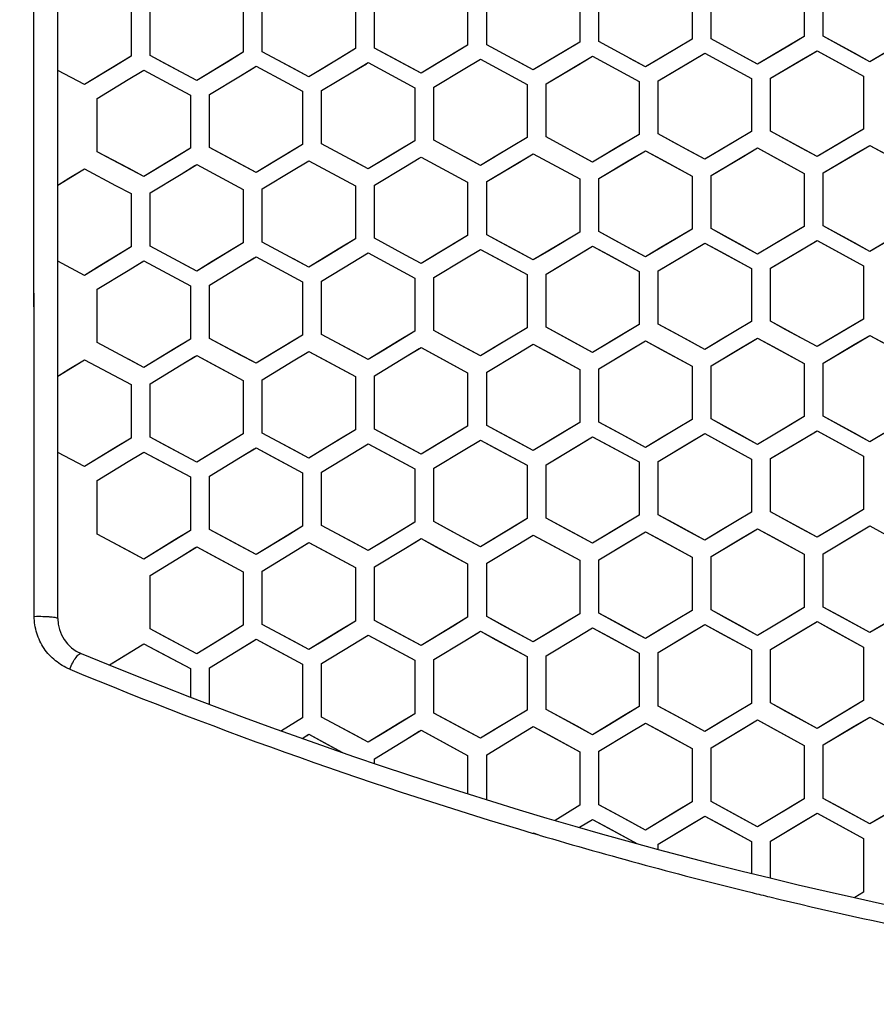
# Model space of a CAD drawing. Header units: millimetres. Extents: x 0 to 420, y 0 to 297.
# Tile 11 of 117: x 105 to 114, y 105 to 116. Entities that reach past the tile are written whole.
import ezdxf

# ---------------------------------------------------------------- set-up
doc = ezdxf.new("R2010")
doc.units = ezdxf.units.MM
doc.header["$LTSCALE"] = 23.1
doc.linetypes.add('DASHED', pattern=[0.2, 0.1, -0.1])
doc.layers.get('0').update_dxf_attribs({"linetype": 'CONTINUOUS'})
doc.layers.add('DIM_PILOTEES', color=7, linetype='CONTINUOUS')
doc.styles.get("Standard").update_dxf_attribs({"font": 'txt', "width": 0.7})
doc.dimstyles.new('DIMSTYLE_2', dxfattribs={"dimtxt": 2.5, "dimasz": 3.5, "dimexe": 2, "dimexo": 0, "dimtad": 1, "dimdec": 0, "dimlfac": 5, "dimdsep": 46, "dimtxsty": 'Standard', "dimblk": '_FILLED', "dimblk1": '_FILLED', "dimblk2": '_FILLED', "dimcen": 0.09, "dimazin": 2, "dimtp": 0.8, "dimtm": 0.8, "dimtfac": 1, "dimtdec": 0, "dimtofl": 0, "dimtmove": 0, "dimatfit": 3, "dimldrblk": '_FILLED', "dimfxl": 0, "dimtolj": 1, "dimarcsym": 0})
doc.dimstyles.new('DIMSTYLE_5', dxfattribs={"dimtxt": 2.5, "dimasz": 3.5, "dimexe": 2, "dimexo": 0, "dimtad": 1, "dimdsep": 46, "dimtxsty": 'Standard', "dimblk": '_FILLED', "dimblk1": '_FILLED', "dimblk2": '_FILLED', "dimcen": 0.09, "dimazin": 2, "dimtp": 0.3, "dimtm": 0.3, "dimtfac": 1, "dimtmove": 0, "dimatfit": 2, "dimldrblk": '_FILLED', "dimfxl": 0, "dimtolj": 1, "dimarcsym": 0})

# ---------------------------------------------------------------- blocks, each defined once
blk = doc.blocks.new('_FILLED')
at = {"color": 0, "linetype": 'ByBlock'}
blk.add_solid([(0, 0), (-1, 0.1429), (-1, -0.1429)], dxfattribs=at)
blk = doc.blocks.new('*D9')
at = {"layer": 'DIM_PILOTEES', "color": 2, "linetype": 'Continuous'}
for p, q in [((113.282, 133.641), (55.448, 133.641)), ((57.448, 133.641), (57.448, 85.834)), ((57.448, 38.026), (57.448, 85.834)), ((109.398, 38.026), (55.448, 38.026))]:
    blk.add_line(p, q, dxfattribs=at)
at = {"layer": 'DIM_PILOTEES', "color": 2, "linetype": 'Continuous', "xscale": 3.5, "yscale": 3.5, "zscale": 3.5}
for p, rotation in [((57.448, 133.641), 90), ((57.448, 38.026), 270)]:
    blk.add_blockref('_FILLED', p, dxfattribs=dict(at, rotation=rotation))
at = {"layer": 'DIM_PILOTEES', "color": 2, "linetype": 'Continuous', "insert": (54.323, 88.215), "char_height": 2.5, "width": 8.83929, "attachment_point": 2, "rotation": 90, "line_spacing_factor": 0.9}
blk.add_mtext('{\\ftxt;\\W0.0001;\\H0.0001;\\~}{\\ftxt;\\W2.3571428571;\\H2.5; }{\\ftxt;\\W0.0001;\\H0.0001;\\~}', dxfattribs=at)
blk = doc.blocks.new('*D12')
at = {"layer": 'DIM_PILOTEES', "color": 2, "linetype": 'Continuous'}
for p, q in [((124.376, 87.151), (177.724, 126.633)), ((165.609, 117.667), (124.376, 87.151)), ((83.142, 56.634), (124.376, 87.151))]:
    blk.add_line(p, q, dxfattribs=at)
at = {"layer": 'DIM_PILOTEES', "color": 2, "linetype": 'Continuous', "xscale": 3.5, "yscale": 3.5, "zscale": 3.5}
for p, rotation in [((165.609, 117.667), 36.504704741), ((83.142, 56.634), 216.504704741)]:
    blk.add_blockref('_FILLED', p, dxfattribs=dict(at, rotation=rotation))
at = {"layer": 'DIM_PILOTEES', "color": 2, "linetype": 'Continuous', "insert": (167.444, 122.913), "char_height": 2.5, "width": 15.71429, "attachment_point": 1, "rotation": 36.5047, "line_spacing_factor": 0.9}
blk.add_mtext('{\\ftxt;\\W0.0001;\\H0.0001;\\~}{\\ftxt;\\W0.7857142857;\\H2.5; }{\\ftxt;\\W0.0001;\\H0.0001;\\~}{\\ftxt;\\W0.0001;\\H0.0001;\\~}{\\ftxt;\\W1.3333333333;\\H2.5; }{\\ftxt;\\W0.0001;\\H0.0001;\\~}{\\ftxt;\\W0.0001;\\H0.0001;\\~}{\\ftxt;\\W2.0714285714;\\H2.5; }{\\ftxt;\\W0.0001;\\H0.0001;\\~}', dxfattribs=at)

msp = doc.modelspace()

# ---------------------------------------------------------------- linework, layer by layer
at = {"color": 7, "linetype": 'Continuous'}
for p, q in [((105.2144, 109.3107), (105.2144, 124.0561)), ((104.9677, 109.3324), (104.9581, 123.7976)), ((113.0656, 115.9846), (113.0656, 115.4286)), ((113.2656, 115.433), (113.2656, 115.9889)), ((108.5456, 115.3087), (108.5456, 115.8661)), ((109.5256, 115.8953), (109.5256, 115.3382)), ((109.7256, 115.344), (109.7256, 115.901)), ((110.7056, 115.9278), (110.7056, 115.3711)), ((110.9056, 115.3764), (110.9056, 115.9331)), ((111.8856, 115.9576), (111.8856, 115.4013)), ((112.0856, 115.4061), (112.0856, 115.9624)), ((105.9856, 115.7807), (105.9856, 115.2222)), ((106.1856, 115.2294), (106.1856, 115.7879)), ((107.1656, 115.8218), (107.1656, 115.2637)), ((107.3656, 115.2705), (107.3656, 115.8284)), ((108.3456, 115.8599), (108.3456, 115.3024)), ((110.2156, 115.0792), (109.7256, 115.344)), ((110.7056, 115.3711), (110.3786, 115.1764)), ((110.7056, 115.3711), (110.5419, 115.2737)), ((111.3956, 115.1107), (110.9056, 115.3764)), ((111.8856, 115.4013), (111.5586, 115.2074)), ((111.8856, 115.4013), (111.7219, 115.3043)), ((112.5756, 115.1394), (112.0856, 115.4061)), ((113.0656, 115.4286), (112.7386, 115.2356)), ((113.0656, 115.4286), (112.9019, 115.3321)), ((113.4294, 115.3435), (113.2656, 115.433)), ((113.5927, 115.2543), (113.2656, 115.433)), ((113.7556, 115.1653), (113.4294, 115.3435)), ((114.0819, 115.3571), (113.7556, 115.1653)), ((107.1656, 115.2637), (106.8385, 115.0661)), ((107.1656, 115.2637), (107.0019, 115.1649)), ((107.5294, 115.1827), (107.3656, 115.2705)), ((107.6928, 115.095), (107.3656, 115.2705)), ((108.3456, 115.3024), (108.0185, 115.1058)), ((108.3456, 115.3024), (108.1819, 115.204)), ((108.7094, 115.2205), (108.5456, 115.3087)), ((108.8728, 115.1326), (108.5456, 115.3087)), ((109.3619, 115.2403), (109.0356, 115.0449)), ((109.5256, 115.3382), (109.1985, 115.1425)), ((109.5256, 115.3382), (109.3619, 115.2403)), ((110.5419, 115.2737), (110.2156, 115.0792)), ((111.7219, 115.3043), (111.3956, 115.1107)), ((111.5299, 114.9631), (112.0199, 115.2536)), ((111.8562, 115.1566), (112.0199, 115.2536)), ((112.0018, 115.2429), (112.0199, 115.2536)), ((112.0199, 115.2536), (112.5099, 114.9869)), ((112.9019, 115.3321), (112.5756, 115.1394)), ((112.7099, 114.9916), (113.1999, 115.2807)), ((113.0362, 115.1842), (113.1999, 115.2807)), ((113.1819, 115.2701), (113.1999, 115.2807)), ((113.1999, 115.2807), (113.3637, 115.1913)), ((113.1999, 115.2807), (113.6899, 115.0131)), ((113.7556, 115.1653), (113.5927, 115.2543)), ((113.9186, 115.2611), (113.7556, 115.1653)), ((105.9856, 115.2222), (105.6585, 115.0236)), ((105.9856, 115.2222), (105.8219, 115.1228)), ((106.3494, 115.1419), (106.1856, 115.2294)), ((106.5128, 115.0546), (106.1856, 115.2294)), ((106.6756, 114.9675), (106.3494, 115.1419)), ((107.0019, 115.1649), (106.6756, 114.9675)), ((107.8556, 115.0077), (107.5294, 115.1827)), ((108.1819, 115.204), (107.8556, 115.0077)), ((108.3162, 115.057), (108.4799, 115.1554)), ((108.3162, 115.057), (108.4616, 115.1444)), ((108.4799, 115.1554), (108.9699, 114.8916)), ((109.0356, 115.0449), (108.7094, 115.2205)), ((109.1985, 115.1425), (109.0356, 115.0449)), ((109.4962, 115.0931), (109.6599, 115.191)), ((109.4962, 115.0931), (109.6417, 115.1801)), ((109.6417, 115.1801), (109.6599, 115.191)), ((109.6599, 115.191), (110.1499, 114.9262)), ((110.2156, 115.0792), (110.0527, 115.1672)), ((110.3786, 115.1764), (110.2156, 115.0792)), ((110.3499, 114.9318), (110.8399, 115.2237)), ((110.6762, 115.1263), (110.8399, 115.2237)), ((110.8218, 115.2129), (110.8399, 115.2237)), ((110.8399, 115.2237), (111.3299, 114.958)), ((111.3956, 115.1107), (111.2327, 115.1991)), ((111.5586, 115.2074), (111.3956, 115.1107)), ((111.5299, 114.9631), (111.8562, 115.1566)), ((112.5756, 115.1394), (112.4127, 115.2281)), ((112.7386, 115.2356), (112.5756, 115.1394)), ((112.7099, 114.9916), (113.0362, 115.1842)), ((113.3637, 115.1913), (113.6899, 115.0131)), ((105.4956, 114.9245), (105.2144, 115.0743)), ((105.4956, 114.9245), (105.2144, 115.0743)), ((105.8219, 115.1228), (105.4956, 114.9245)), ((105.9562, 114.9762), (106.1199, 115.0756)), ((105.9562, 114.9762), (106.1014, 115.0643)), ((106.1199, 115.0756), (106.4471, 114.9008)), ((106.6756, 114.9675), (106.5128, 115.0546)), ((106.8385, 115.0661), (106.6756, 114.9675)), ((107.1362, 115.0181), (107.2999, 115.1169)), ((107.1362, 115.0181), (107.2815, 115.1058)), ((107.2999, 115.1169), (107.6271, 114.9415)), ((107.8556, 115.0077), (107.6928, 115.095)), ((108.0185, 115.1058), (107.8556, 115.0077)), ((107.9899, 114.8607), (108.3162, 115.057)), ((109.0356, 115.0449), (108.8728, 115.1326)), ((109.1699, 114.8977), (109.4962, 115.0931)), ((110.3499, 114.9318), (110.6762, 115.1263)), ((105.6585, 115.0236), (105.4956, 114.9245)), ((105.6299, 114.7779), (105.9562, 114.9762)), ((106.8099, 114.8208), (107.1362, 115.0181)), ((107.6271, 114.9415), (107.7899, 114.8541)), ((107.6271, 114.9415), (107.7899, 114.8541)), ((110.3499, 114.3742), (110.3499, 114.9318)), ((111.3299, 114.958), (111.3299, 114.4007)), ((111.5299, 114.4059), (111.5299, 114.9631)), ((112.5099, 114.9869), (112.5099, 114.43)), ((112.7099, 114.4347), (112.7099, 114.9916)), ((113.6899, 115.0131), (113.6899, 114.4565)), ((106.4471, 114.9008), (106.6099, 114.8137)), ((106.4471, 114.9008), (106.6099, 114.8137)), ((107.7899, 114.8541), (107.7899, 114.2956)), ((107.9899, 114.3022), (107.9899, 114.8607)), ((108.9699, 114.8916), (108.9699, 114.3335)), ((109.1699, 114.3397), (109.1699, 114.8977)), ((110.1499, 114.9262), (110.1499, 114.3686)), ((105.6299, 114.2184), (105.6299, 114.7779)), ((106.6099, 114.8137), (106.6099, 114.2547)), ((106.8099, 114.2618), (106.8099, 114.8208)), ((112.5099, 114.43), (112.1828, 114.2362)), ((112.5099, 114.43), (112.3462, 114.333)), ((112.8737, 114.3454), (112.7099, 114.4347)), ((113.037, 114.2562), (112.7099, 114.4347)), ((113.6899, 114.4565), (113.3628, 114.2635)), ((113.6899, 114.4565), (113.5262, 114.3599)), ((108.9699, 114.3335), (108.6428, 114.1369)), ((108.9699, 114.3335), (108.8062, 114.2351)), ((109.6599, 114.0753), (109.1699, 114.3397)), ((110.1499, 114.3686), (109.8228, 114.1729)), ((110.1499, 114.3686), (109.9862, 114.2707)), ((110.8399, 114.1088), (110.3499, 114.3742)), ((111.3299, 114.4007), (111.0028, 114.206)), ((111.3299, 114.4007), (111.1662, 114.3033)), ((111.6937, 114.3169), (111.5299, 114.4059)), ((111.857, 114.2281), (111.5299, 114.4059)), ((112.0199, 114.1395), (111.6937, 114.3169)), ((112.3462, 114.333), (112.0199, 114.1395)), ((113.1999, 114.1673), (112.8737, 114.3454)), ((113.5262, 114.3599), (113.1999, 114.1673)), ((105.7937, 114.1311), (105.6299, 114.2184)), ((105.9571, 114.0439), (105.6299, 114.2184)), ((106.6099, 114.2547), (106.2828, 114.0561)), ((106.6099, 114.2547), (106.4462, 114.1553)), ((106.9737, 114.1741), (106.8099, 114.2618)), ((107.137, 114.0867), (106.8099, 114.2618)), ((107.7899, 114.2956), (107.4628, 114.098)), ((107.7899, 114.2956), (107.6262, 114.1967)), ((108.4799, 114.0388), (107.9899, 114.3022)), ((108.8062, 114.2351), (108.4799, 114.0388)), ((109.9862, 114.2707), (109.6599, 114.0753)), ((111.1662, 114.3033), (110.8399, 114.1088)), ((111.0028, 114.206), (110.8399, 114.1088)), ((110.9056, 113.9372), (111.3956, 114.2291)), ((111.2319, 114.1316), (111.3775, 114.2183)), ((111.3775, 114.2183), (111.3956, 114.2291)), ((111.3956, 114.2291), (111.5594, 114.1401)), ((111.3956, 114.2291), (111.8856, 113.9628)), ((112.0199, 114.1395), (111.857, 114.2281)), ((112.1828, 114.2362), (112.0199, 114.1395)), ((112.0856, 113.9678), (112.5756, 114.2583)), ((112.4119, 114.1613), (112.5575, 114.2476)), ((112.5575, 114.2476), (112.5756, 114.2583)), ((112.5756, 114.2583), (112.7394, 114.169)), ((112.5756, 114.2583), (113.0656, 113.991)), ((113.1999, 114.1673), (113.037, 114.2562)), ((113.3628, 114.2635), (113.1999, 114.1673)), ((113.2656, 113.9955), (113.7556, 114.2847)), ((113.5919, 114.1882), (113.7556, 114.2847)), ((113.7376, 114.2741), (113.7556, 114.2847)), ((113.7556, 114.2847), (113.9194, 114.1951)), ((113.7556, 114.2847), (114.2456, 114.0164)), ((106.1199, 113.957), (105.7937, 114.1311)), ((106.4462, 114.1553), (106.1199, 113.957)), ((107.2999, 113.9994), (106.9737, 114.1741)), ((107.6262, 114.1967), (107.2999, 113.9994)), ((107.6919, 114.0251), (107.8556, 114.124)), ((107.6919, 114.0251), (107.8372, 114.1129)), ((107.8556, 114.124), (108.3456, 113.8607)), ((108.4799, 114.0388), (108.317, 114.1264)), ((108.6428, 114.1369), (108.4799, 114.0388)), ((108.8719, 114.0636), (109.0173, 114.151)), ((108.8719, 114.0636), (109.0173, 114.151)), ((109.0173, 114.151), (109.0356, 114.162)), ((109.0356, 114.162), (109.5256, 113.8977)), ((109.6599, 114.0753), (109.497, 114.1632)), ((109.8228, 114.1729), (109.6599, 114.0753)), ((109.7256, 113.9036), (110.2156, 114.197)), ((110.0519, 114.0991), (110.1974, 114.1861)), ((110.1974, 114.1861), (110.2156, 114.197)), ((110.2156, 114.197), (110.7056, 113.9317)), ((110.8399, 114.1088), (110.677, 114.1971)), ((110.9056, 113.9372), (111.2319, 114.1316)), ((111.5594, 114.1401), (111.8856, 113.9628)), ((112.0856, 113.9678), (112.4119, 114.1613)), ((112.7394, 114.169), (113.0656, 113.991)), ((113.2656, 113.9955), (113.5919, 114.1882)), ((105.2144, 113.8676), (105.477, 114.0279)), ((105.3319, 113.9394), (105.4956, 114.0393)), ((105.4956, 114.0393), (105.8228, 113.8648)), ((106.1199, 113.957), (105.9571, 114.0439)), ((106.2828, 114.0561), (106.1199, 113.957)), ((106.5119, 113.9838), (106.6756, 114.0831)), ((106.5119, 113.9838), (106.6571, 114.0719)), ((106.6756, 114.0831), (107.1656, 113.8208)), ((107.2999, 113.9994), (107.137, 114.0867)), ((107.4628, 114.098), (107.2999, 113.9994)), ((107.3656, 113.8278), (107.6919, 114.0251)), ((108.5456, 113.8672), (108.8719, 114.0636)), ((109.7256, 113.9036), (110.0519, 114.0991)), ((105.2144, 113.8676), (105.3319, 113.9394)), ((106.1856, 113.7854), (106.5119, 113.9838)), ((109.5256, 113.8977), (109.5256, 113.339)), ((109.7256, 113.345), (109.7256, 113.9036)), ((110.7056, 113.9317), (110.7056, 113.3734)), ((110.9056, 113.3789), (110.9056, 113.9372)), ((111.8856, 113.9628), (111.8856, 113.4049)), ((112.0856, 113.4099), (112.0856, 113.9678)), ((113.0656, 113.991), (113.0656, 113.4334)), ((113.2656, 113.438), (113.2656, 113.9955)), ((105.8228, 113.8648), (105.9856, 113.7779)), ((105.8228, 113.8648), (105.9856, 113.7779)), ((107.1656, 113.8208), (107.1656, 113.2612)), ((107.3656, 113.2683), (107.3656, 113.8278)), ((108.3456, 113.8607), (108.3456, 113.3016)), ((108.5456, 113.3081), (108.5456, 113.8672)), ((105.9856, 113.7779), (105.9856, 113.2178)), ((106.1856, 113.2254), (106.1856, 113.7854)), ((111.0694, 113.2901), (110.9056, 113.3789)), ((111.2327, 113.2014), (110.9056, 113.3789)), ((111.8856, 113.4049), (111.5586, 113.2101)), ((111.8856, 113.4049), (111.7219, 113.3074)), ((112.2494, 113.3207), (112.0856, 113.4099)), ((112.4127, 113.2317), (112.0856, 113.4099)), ((113.0656, 113.4334), (112.7386, 113.2396)), ((113.0656, 113.4334), (112.9019, 113.3364)), ((113.4294, 113.3484), (113.2656, 113.438)), ((113.5927, 113.2591), (113.2656, 113.438)), ((108.3456, 113.3016), (108.0185, 113.104)), ((108.3456, 113.3016), (108.1819, 113.2027)), ((108.8727, 113.132), (108.5456, 113.3081)), ((109.5256, 113.339), (109.1986, 113.1423)), ((109.5256, 113.339), (109.3619, 113.2406)), ((109.8894, 113.2565), (109.7256, 113.345)), ((110.0527, 113.1682), (109.7256, 113.345)), ((110.5419, 113.2755), (110.2156, 113.0801)), ((110.7056, 113.3734), (110.3786, 113.1777)), ((110.7056, 113.3734), (110.5419, 113.2755)), ((111.3956, 113.113), (111.0694, 113.2901)), ((111.7219, 113.3074), (111.3956, 113.113)), ((112.5756, 113.1429), (112.2494, 113.3207)), ((112.9019, 113.3364), (112.5756, 113.1429)), ((112.7099, 112.9948), (113.1999, 113.2852)), ((113.0362, 113.1883), (113.1999, 113.2852)), ((113.1818, 113.2745), (113.1999, 113.2852)), ((113.1999, 113.2852), (113.3636, 113.1957)), ((113.1999, 113.2852), (113.6899, 113.0172)), ((113.7556, 113.1699), (113.4294, 113.3484)), ((114.0819, 113.3626), (113.7556, 113.1699)), ((105.9856, 113.2178), (105.6585, 113.0181)), ((105.9856, 113.2178), (105.8219, 113.1179)), ((106.6756, 112.9635), (106.1856, 113.2254)), ((107.1656, 113.2612), (106.8385, 113.0626)), ((107.1656, 113.2612), (107.0019, 113.1618)), ((107.8556, 113.0054), (107.3656, 113.2683)), ((108.1819, 113.2027), (107.8556, 113.0054)), ((109.3619, 113.2406), (109.0356, 113.0442)), ((109.4962, 113.0931), (109.6599, 113.1915)), ((109.4962, 113.0931), (109.6416, 113.1805)), ((109.6599, 113.1915), (109.8237, 113.103)), ((109.6599, 113.1915), (110.1499, 112.9266)), ((110.2156, 113.0801), (109.8894, 113.2565)), ((110.3786, 113.1777), (110.2156, 113.0801)), ((110.3499, 112.9324), (110.8399, 113.2257)), ((110.6762, 113.1278), (110.8399, 113.2257)), ((110.8217, 113.2148), (110.8399, 113.2257)), ((110.8399, 113.2257), (111.0037, 113.1369)), ((110.8399, 113.2257), (111.3299, 112.9597)), ((111.3956, 113.113), (111.2327, 113.2014)), ((111.5586, 113.2101), (111.3956, 113.113)), ((111.5299, 112.9651), (112.0199, 113.2569)), ((111.8562, 113.1595), (112.0199, 113.2569)), ((112.0199, 113.2569), (112.1837, 113.1678)), ((112.0199, 113.2569), (112.5099, 112.9899)), ((112.5756, 113.1429), (112.4127, 113.2317)), ((112.7386, 113.2396), (112.5756, 113.1429)), ((112.7099, 112.9948), (113.0362, 113.1883)), ((113.3636, 113.1957), (113.6899, 113.0172)), ((113.7556, 113.1699), (113.5927, 113.2591)), ((113.9186, 113.2662), (113.7556, 113.1699)), ((105.4956, 112.9185), (105.2144, 113.0683)), ((105.4956, 112.9185), (105.2144, 113.0683)), ((105.8219, 113.1179), (105.4956, 112.9185)), ((105.9562, 112.9711), (106.1199, 113.0709)), ((106.1199, 113.0709), (106.6099, 112.8091)), ((107.0019, 113.1618), (106.6756, 112.9635)), ((107.1362, 113.0148), (107.2999, 113.1142)), ((107.1362, 113.0148), (107.2814, 113.1029)), ((107.2999, 113.1142), (107.7899, 112.8513)), ((107.8556, 113.0054), (107.6927, 113.0928)), ((108.0185, 113.104), (107.8556, 113.0054)), ((108.3162, 113.0555), (108.4799, 113.1543)), ((108.3162, 113.0555), (108.4615, 113.1432)), ((108.4799, 113.1543), (108.9699, 112.8905)), ((109.0356, 113.0442), (108.8727, 113.132)), ((109.0356, 113.0442), (108.8727, 113.132)), ((109.1986, 113.1423), (109.0356, 113.0442)), ((109.1699, 112.8968), (109.4962, 113.0931)), ((109.8237, 113.103), (110.1499, 112.9266)), ((110.2156, 113.0801), (110.0527, 113.1682)), ((110.3499, 112.9324), (110.6762, 113.1278)), ((111.0037, 113.1369), (111.3299, 112.9597)), ((111.5299, 112.9651), (111.8562, 113.1595)), ((112.1837, 113.1678), (112.5099, 112.9899)), ((105.6585, 113.0181), (105.4956, 112.9185)), ((105.6299, 112.7717), (105.9562, 112.9711)), ((105.9562, 112.9711), (106.1013, 113.0596)), ((106.6756, 112.9635), (106.5127, 113.0506)), ((106.8385, 113.0626), (106.6756, 112.9635)), ((106.8099, 112.8165), (107.1362, 113.0148)), ((107.9899, 112.8581), (108.3162, 113.0555)), ((111.5299, 112.4063), (111.5299, 112.9651)), ((112.5099, 112.9899), (112.5099, 112.4314)), ((112.7099, 112.4363), (112.7099, 112.9948)), ((113.6899, 113.0172), (113.6899, 112.459)), ((107.9899, 112.2981), (107.9899, 112.8581)), ((108.9699, 112.8905), (108.9699, 112.3308)), ((109.1699, 112.3372), (109.1699, 112.8968)), ((110.1499, 112.9266), (110.1499, 112.3673)), ((110.3499, 112.3732), (110.3499, 112.9324)), ((111.3299, 112.9597), (111.3299, 112.4009)), ((105.6299, 112.2106), (105.6299, 112.7717)), ((106.6099, 112.8091), (106.6099, 112.2484)), ((106.8099, 112.2559), (106.8099, 112.8165)), ((107.7899, 112.8513), (107.7899, 112.2911)), ((113.6899, 112.459), (113.3629, 112.2653)), ((113.6899, 112.459), (113.5262, 112.3621)), ((110.1499, 112.3673), (109.8228, 112.1707)), ((110.1499, 112.3673), (109.9862, 112.2689)), ((110.5137, 112.2845), (110.3499, 112.3732)), ((110.677, 112.196), (110.3499, 112.3732)), ((111.3299, 112.4009), (111.0028, 112.2052)), ((111.3299, 112.4009), (111.1662, 112.303)), ((111.6936, 112.3172), (111.5299, 112.4063)), ((111.857, 112.2283), (111.5299, 112.4063)), ((112.5099, 112.4314), (112.1829, 112.2367)), ((112.5099, 112.4314), (112.3462, 112.334)), ((112.8736, 112.3469), (112.7099, 112.4363)), ((113.037, 112.2577), (112.7099, 112.4363)), ((113.1999, 112.1686), (112.8736, 112.3469)), ((113.5262, 112.3621), (113.1999, 112.1686)), ((106.6099, 112.2484), (106.2828, 112.0488)), ((106.6099, 112.2484), (106.4462, 112.1485)), ((106.9737, 112.1682), (106.8099, 112.2559)), ((107.137, 112.0807), (106.8099, 112.2559)), ((107.7899, 112.2911), (107.4628, 112.0925)), ((107.7899, 112.2911), (107.6262, 112.1918)), ((108.1537, 112.21), (107.9899, 112.2981)), ((108.317, 112.1222), (107.9899, 112.2981)), ((108.9699, 112.3308), (108.6428, 112.1332)), ((108.9699, 112.3308), (108.8062, 112.2319)), ((109.3337, 112.2488), (109.1699, 112.3372)), ((109.497, 112.1606), (109.1699, 112.3372)), ((109.6599, 112.0726), (109.3337, 112.2488)), ((109.9862, 112.2689), (109.6599, 112.0726)), ((110.8399, 112.1076), (110.5137, 112.2845)), ((111.1662, 112.303), (110.8399, 112.1076)), ((112.0199, 112.1396), (111.6936, 112.3172)), ((112.3462, 112.334), (112.0199, 112.1396)), ((112.0856, 111.9674), (112.5756, 112.2593)), ((112.4119, 112.1619), (112.5756, 112.2593)), ((112.5574, 112.2485), (112.5756, 112.2593)), ((112.5756, 112.2593), (112.7394, 112.1699)), ((112.5756, 112.2593), (113.0656, 111.9917)), ((113.1999, 112.1686), (113.037, 112.2577)), ((113.3629, 112.2653), (113.1999, 112.1686)), ((113.2656, 111.9964), (113.7556, 112.2868)), ((113.5919, 112.1899), (113.7556, 112.2868)), ((113.7375, 112.2761), (113.7556, 112.2868)), ((113.7556, 112.2868), (113.9193, 112.1971)), ((113.7556, 112.2868), (114.2456, 112.0181)), ((106.1199, 111.9492), (105.6299, 112.2106)), ((106.4462, 112.1485), (106.1199, 111.9492)), ((107.2999, 111.9934), (106.9737, 112.1682)), ((107.6262, 112.1918), (107.2999, 111.9934)), ((108.4799, 112.0346), (108.1537, 112.21)), ((108.8062, 112.2319), (108.4799, 112.0346)), ((108.8719, 112.0599), (109.0356, 112.1588)), ((108.8719, 112.0599), (109.0172, 112.1477)), ((109.0356, 112.1588), (109.1994, 112.0705)), ((109.0356, 112.1588), (109.5256, 111.8943)), ((109.6599, 112.0726), (109.497, 112.1606)), ((109.8228, 112.1707), (109.6599, 112.0726)), ((110.0519, 112.0969), (110.1973, 112.1843)), ((110.0519, 112.0969), (110.1973, 112.1843)), ((110.1973, 112.1843), (110.2156, 112.1953)), ((110.2156, 112.1953), (110.3794, 112.1066)), ((110.2156, 112.1953), (110.7056, 111.9298)), ((110.8399, 112.1076), (110.677, 112.196)), ((111.0028, 112.2052), (110.8399, 112.1076)), ((110.9056, 111.9355), (111.3956, 112.2288)), ((111.2319, 112.1309), (111.3956, 112.2288)), ((111.3773, 112.2179), (111.3956, 112.2288)), ((111.3956, 112.2288), (111.5594, 112.1398)), ((111.3956, 112.2288), (111.8856, 111.9622)), ((111.5594, 112.1398), (111.8856, 111.9622)), ((112.0199, 112.1396), (111.857, 112.2283)), ((112.1829, 112.2367), (112.0199, 112.1396)), ((112.0856, 111.9674), (112.4119, 112.1619)), ((112.7394, 112.1699), (113.0656, 111.9917)), ((113.2656, 111.9964), (113.5919, 112.1899)), ((105.3319, 111.9302), (105.4956, 112.0307)), ((105.4769, 112.0192), (105.4956, 112.0307)), ((105.4956, 112.0307), (105.9856, 111.7694)), ((106.1199, 111.9492), (105.957, 112.0361)), ((106.2828, 112.0488), (106.1199, 111.9492)), ((106.5119, 111.9766), (106.6756, 112.0765)), ((106.5119, 111.9766), (106.657, 112.0651)), ((106.6756, 112.0765), (106.8394, 111.9889)), ((106.6756, 112.0765), (107.1656, 111.8142)), ((107.2999, 111.9934), (107.137, 112.0807)), ((107.4628, 112.0925), (107.2999, 111.9934)), ((107.6919, 112.0198), (107.8556, 112.1192)), ((107.6919, 112.0198), (107.8371, 112.1079)), ((107.8556, 112.1192), (108.0194, 112.0312)), ((107.8556, 112.1192), (108.3456, 111.8558)), ((108.0194, 112.0312), (108.3456, 111.8558)), ((108.4799, 112.0346), (108.317, 112.1222)), ((108.6428, 112.1332), (108.4799, 112.0346)), ((108.5456, 111.8625), (108.8719, 112.0599)), ((109.1994, 112.0705), (109.5256, 111.8943)), ((109.7256, 111.9006), (110.0519, 112.0969)), ((110.3794, 112.1066), (110.7056, 111.9298)), ((110.9056, 111.9355), (111.2319, 112.1309)), ((105.2144, 111.8581), (105.4769, 112.0192)), ((105.2144, 111.8581), (105.3319, 111.9302)), ((106.1856, 111.7772), (106.5119, 111.9766)), ((106.8394, 111.9889), (107.1656, 111.8142)), ((107.3656, 111.8214), (107.6919, 112.0198)), ((110.7056, 111.9298), (110.7056, 111.3699)), ((110.9056, 111.3757), (110.9056, 111.9355)), ((111.8856, 111.9622), (111.8856, 111.4027)), ((112.0856, 111.408), (112.0856, 111.9674)), ((113.0656, 111.9917), (113.0656, 111.4325)), ((113.2656, 111.4372), (113.2656, 111.9964)), ((108.3456, 111.8558), (108.3456, 111.295)), ((108.5456, 111.3019), (108.5456, 111.8625)), ((109.5256, 111.8943), (109.5256, 111.334)), ((109.7256, 111.3403), (109.7256, 111.9006)), ((105.9856, 111.7694), (105.9856, 111.2076)), ((106.1856, 111.2155), (106.1856, 111.7772)), ((107.1656, 111.8142), (107.1656, 111.2529)), ((107.3656, 111.2603), (107.3656, 111.8214)), ((113.0656, 111.4325), (112.7386, 111.2378)), ((113.0656, 111.4325), (112.9019, 111.3351)), ((113.4293, 111.3476), (113.2656, 111.4372)), ((113.5927, 111.2581), (113.2656, 111.4372)), ((109.5256, 111.334), (109.1986, 111.1364)), ((109.5256, 111.334), (109.3619, 111.2352)), ((109.8894, 111.2518), (109.7256, 111.3403)), ((110.0527, 111.1634), (109.7256, 111.3403)), ((110.7056, 111.3699), (110.3786, 111.1733)), ((110.7056, 111.3699), (110.5419, 111.2715)), ((111.0693, 111.2868), (110.9056, 111.3757)), ((111.2327, 111.198), (110.9056, 111.3757)), ((111.8856, 111.4027), (111.5586, 111.2071)), ((111.8856, 111.4027), (111.7219, 111.3048)), ((112.2493, 111.3187), (112.0856, 111.408)), ((112.4127, 111.2296), (112.0856, 111.408)), ((112.5756, 111.1407), (112.2493, 111.3187)), ((112.9019, 111.3351), (112.5756, 111.1407)), ((113.7556, 111.1688), (113.4293, 111.3476)), ((114.0819, 111.3623), (113.7556, 111.1688)), ((105.9856, 111.2076), (105.6586, 111.0069)), ((105.9856, 111.2076), (105.8219, 111.1072)), ((106.3494, 111.128), (106.1856, 111.2155)), ((106.5127, 111.0407), (106.1856, 111.2155)), ((107.1656, 111.2529), (106.8386, 111.0532)), ((107.1656, 111.2529), (107.0019, 111.153)), ((107.5294, 111.1724), (107.3656, 111.2603)), ((107.6927, 111.0848), (107.3656, 111.2603)), ((108.3456, 111.295), (108.0186, 111.0964)), ((108.3456, 111.295), (108.1819, 111.1957)), ((108.7094, 111.2137), (108.5456, 111.3019)), ((108.8727, 111.1257), (108.5456, 111.3019)), ((109.0356, 111.0378), (108.7094, 111.2137)), ((109.3619, 111.2352), (109.0356, 111.0378)), ((110.2156, 111.0752), (109.8894, 111.2518)), ((110.5419, 111.2715), (110.2156, 111.0752)), ((110.3499, 110.9273), (110.8399, 111.2219)), ((110.6762, 111.1236), (110.8399, 111.2219)), ((110.8399, 111.2219), (111.0036, 111.133)), ((110.8399, 111.2219), (111.3299, 110.9558)), ((111.3956, 111.1095), (111.0693, 111.2868)), ((111.7219, 111.3048), (111.3956, 111.1095)), ((111.5586, 111.2071), (111.3956, 111.1095)), ((111.5299, 110.9613), (112.0199, 111.2545)), ((111.8562, 111.1566), (112.0199, 111.2545)), ((112.0016, 111.2436), (112.0199, 111.2545)), ((112.0199, 111.2545), (112.1836, 111.1652)), ((112.0199, 111.2545), (112.5099, 110.9872)), ((112.5756, 111.1407), (112.4127, 111.2296)), ((112.7386, 111.2378), (112.5756, 111.1407)), ((112.7099, 110.9923), (113.1999, 111.284)), ((113.0362, 111.1866), (113.1999, 111.284)), ((113.1817, 111.2732), (113.1999, 111.284)), ((113.1999, 111.284), (113.3636, 111.1944)), ((113.1999, 111.284), (113.6899, 111.0157)), ((113.7556, 111.1688), (113.5927, 111.2581)), ((113.9186, 111.2655), (113.7556, 111.1688)), ((105.8219, 111.1072), (105.4956, 110.9067)), ((106.6756, 110.9536), (106.3494, 111.128)), ((107.0019, 111.153), (106.6756, 110.9536)), ((107.1362, 111.0057), (107.2999, 111.1056)), ((107.2999, 111.1056), (107.4636, 111.0178)), ((107.2999, 111.1056), (107.7899, 110.8427)), ((107.8556, 110.9973), (107.5294, 111.1724)), ((108.1819, 111.1957), (107.8556, 110.9973)), ((108.3162, 111.0482), (108.4799, 111.1475)), ((108.3162, 111.0482), (108.4614, 111.1363)), ((108.4799, 111.1475), (108.6436, 111.0594)), ((108.4799, 111.1475), (108.9699, 110.8835)), ((109.0356, 111.0378), (108.8727, 111.1257)), ((109.1986, 111.1364), (109.0356, 111.0378)), ((109.4962, 111.0874), (109.6599, 111.1863)), ((109.4962, 111.0874), (109.6415, 111.1752)), ((109.6599, 111.1863), (109.8236, 111.0978)), ((109.6599, 111.1863), (110.1499, 110.9212)), ((110.2156, 111.0752), (110.0527, 111.1634)), ((110.3786, 111.1733), (110.2156, 111.0752)), ((110.3499, 110.9273), (110.6762, 111.1236)), ((111.0036, 111.133), (111.3299, 110.9558)), ((111.3956, 111.1095), (111.2327, 111.198)), ((111.5299, 110.9613), (111.8562, 111.1566)), ((112.1836, 111.1652), (112.5099, 110.9872)), ((112.7099, 110.9923), (113.0362, 111.1866)), ((113.3636, 111.1944), (113.6899, 111.0157)), ((105.4956, 110.9067), (105.2144, 111.0564)), ((105.4956, 110.9067), (105.2144, 111.0564)), ((105.6586, 111.0069), (105.4956, 110.9067)), ((105.9562, 110.9601), (106.1199, 111.0605)), ((105.9562, 110.9601), (106.1012, 111.0491)), ((106.1199, 111.0605), (106.2837, 110.9731)), ((106.1199, 111.0605), (106.6099, 110.7987)), ((106.6756, 110.9536), (106.5127, 111.0407)), ((106.8386, 111.0532), (106.6756, 110.9536)), ((106.8099, 110.8064), (107.1362, 111.0057)), ((107.1362, 111.0057), (107.2813, 111.0943)), ((107.4636, 111.0178), (107.7899, 110.8427)), ((107.8556, 110.9973), (107.6927, 111.0848)), ((108.0186, 111.0964), (107.8556, 110.9973)), ((107.9899, 110.8498), (108.3162, 111.0482)), ((108.6436, 111.0594), (108.9699, 110.8835)), ((109.1699, 110.8901), (109.4962, 111.0874)), ((109.8236, 111.0978), (110.1499, 110.9212)), ((113.6899, 111.0157), (113.6899, 110.4558)), ((105.6299, 110.7597), (105.9562, 110.9601)), ((106.2837, 110.9731), (106.6099, 110.7987)), ((110.1499, 110.9212), (110.1499, 110.3603)), ((110.3499, 110.3665), (110.3499, 110.9273)), ((111.3299, 110.9558), (111.3299, 110.3953)), ((111.5299, 110.4009), (111.5299, 110.9613)), ((112.5099, 110.9872), (112.5099, 110.4271)), ((112.7099, 110.4322), (112.7099, 110.9923)), ((106.6099, 110.7987), (106.6099, 110.2364)), ((106.8099, 110.2442), (106.8099, 110.8064)), ((107.7899, 110.8427), (107.7899, 110.2809)), ((107.9899, 110.2881), (107.9899, 110.8498)), ((108.9699, 110.8835), (108.9699, 110.3222)), ((109.1699, 110.3289), (109.1699, 110.8901)), ((105.6299, 110.1969), (105.6299, 110.7597)), ((104.9677, 109.3324), (104.9667, 110.6046)), ((111.3299, 110.3953), (111.0029, 110.1987)), ((111.3299, 110.3953), (111.1662, 110.2969)), ((111.6936, 110.3117), (111.5299, 110.4009)), ((111.857, 110.2228), (111.5299, 110.4009)), ((112.5099, 110.4271), (112.1829, 110.2315)), ((112.5099, 110.4271), (112.3462, 110.3293)), ((112.8736, 110.3427), (112.7099, 110.4322)), ((113.037, 110.2533), (112.7099, 110.4322)), ((113.6899, 110.4558), (113.3629, 110.2612)), ((113.6899, 110.4558), (113.5262, 110.3585)), ((107.7899, 110.2809), (107.4629, 110.0813)), ((107.7899, 110.2809), (107.6262, 110.181)), ((108.1536, 110.2001), (107.9899, 110.2881)), ((108.317, 110.1122), (107.9899, 110.2881)), ((108.9699, 110.3222), (108.6429, 110.1236)), ((108.9699, 110.3222), (108.8062, 110.2228)), ((109.3336, 110.2405), (109.1699, 110.3289)), ((109.497, 110.1523), (109.1699, 110.3289)), ((110.1499, 110.3603), (109.8229, 110.1628)), ((110.1499, 110.3603), (109.9862, 110.2615)), ((110.5136, 110.2777), (110.3499, 110.3665)), ((110.677, 110.1891), (110.3499, 110.3665)), ((110.8399, 110.1006), (110.5136, 110.2777)), ((111.1662, 110.2969), (110.8399, 110.1006)), ((112.0199, 110.134), (111.6936, 110.3117)), ((112.3462, 110.3293), (112.0199, 110.134)), ((113.1999, 110.1641), (112.8736, 110.3427)), ((113.5262, 110.3585), (113.1999, 110.1641)), ((113.2656, 109.9915), (113.7556, 110.2832)), ((113.5919, 110.1859), (113.7374, 110.2724)), ((113.7374, 110.2724), (113.7556, 110.2832)), ((113.7556, 110.2832), (113.9193, 110.1934)), ((113.7556, 110.2832), (114.2456, 110.0142)), ((105.7936, 110.1096), (105.6299, 110.1969)), ((105.957, 110.0225), (105.6299, 110.1969)), ((106.6099, 110.2364), (106.2829, 110.0357)), ((106.6099, 110.2364), (106.4462, 110.136)), ((106.9736, 110.1565), (106.8099, 110.2442)), ((107.137, 110.069), (106.8099, 110.2442)), ((107.6262, 110.181), (107.2999, 109.9817)), ((108.4799, 110.0245), (108.1536, 110.2001)), ((108.8062, 110.2228), (108.4799, 110.0245)), ((109.6599, 110.0642), (109.3336, 110.2405)), ((109.9862, 110.2615), (109.6599, 110.0642)), ((110.0519, 110.089), (110.2156, 110.1879)), ((110.0519, 110.089), (110.1972, 110.1767)), ((110.2156, 110.1879), (110.3793, 110.0992)), ((110.2156, 110.1879), (110.7056, 109.9222)), ((110.8399, 110.1006), (110.677, 110.1891)), ((111.0029, 110.1987), (110.8399, 110.1006)), ((110.9056, 109.9281), (111.3956, 110.2228)), ((111.2319, 110.1244), (111.3956, 110.2228)), ((111.3956, 110.2228), (111.5593, 110.1337)), ((111.3956, 110.2228), (111.8856, 109.956)), ((112.0199, 110.134), (111.857, 110.2228)), ((112.1829, 110.2315), (112.0199, 110.134)), ((112.0856, 109.9614), (112.5756, 110.2546)), ((112.4119, 110.1567), (112.5756, 110.2546)), ((112.5573, 110.2436), (112.5756, 110.2546)), ((112.5756, 110.2546), (112.7393, 110.1651)), ((112.5756, 110.2546), (113.0656, 109.9866)), ((113.1999, 110.1641), (113.037, 110.2533)), ((113.3629, 110.2612), (113.1999, 110.1641)), ((113.2656, 109.9915), (113.5919, 110.1859)), ((106.1199, 109.9355), (105.7936, 110.1096)), ((106.4462, 110.136), (106.1199, 109.9355)), ((106.5119, 109.9636), (106.6756, 110.0641)), ((106.6569, 110.0526), (106.6756, 110.0641)), ((106.6756, 110.0641), (106.8393, 109.9764)), ((106.6756, 110.0641), (107.1656, 109.8017)), ((107.2999, 109.9817), (106.9736, 110.1565)), ((107.2999, 109.9817), (107.137, 110.069)), ((107.4629, 110.0813), (107.2999, 109.9817)), ((107.6919, 110.0087), (107.8556, 110.1086)), ((107.6919, 110.0087), (107.837, 110.0972)), ((107.8556, 110.1086), (108.0193, 110.0206)), ((107.8556, 110.1086), (108.3456, 109.8451)), ((108.4799, 110.0245), (108.317, 110.1122)), ((108.6429, 110.1236), (108.4799, 110.0245)), ((108.8719, 110.0504), (109.0356, 110.1498)), ((108.8719, 110.0504), (109.0171, 110.1386)), ((109.0356, 110.1498), (109.1993, 110.0615)), ((109.0356, 110.1498), (109.5256, 109.8852)), ((109.6599, 110.0642), (109.497, 110.1523)), ((109.8229, 110.1628), (109.6599, 110.0642)), ((109.7256, 109.8917), (110.0519, 110.089)), ((110.3793, 110.0992), (110.7056, 109.9222)), ((110.9056, 109.9281), (111.2319, 110.1244)), ((111.5593, 110.1337), (111.8856, 109.956)), ((112.0856, 109.9614), (112.4119, 110.1567)), ((112.7393, 110.1651), (113.0656, 109.9866)), ((106.1199, 109.9355), (105.957, 110.0225)), ((106.2829, 110.0357), (106.1199, 109.9355)), ((106.1856, 109.7632), (106.5119, 109.9636)), ((106.5119, 109.9636), (106.6569, 110.0526)), ((106.8393, 109.9764), (107.1656, 109.8017)), ((107.3656, 109.8093), (107.6919, 110.0087)), ((108.0193, 110.0206), (108.3456, 109.8451)), ((108.5456, 109.8521), (108.8719, 110.0504)), ((109.1993, 110.0615), (109.5256, 109.8852)), ((112.0856, 109.4003), (112.0856, 109.9614)), ((113.0656, 109.9866), (113.0656, 109.4258)), ((113.2656, 109.4308), (113.2656, 109.9915)), ((109.5256, 109.8852), (109.5256, 109.3233)), ((109.7256, 109.3299), (109.7256, 109.8917)), ((110.7056, 109.9222), (110.7056, 109.3607)), ((110.9056, 109.3667), (110.9056, 109.9281)), ((111.8856, 109.956), (111.8856, 109.3948)), ((106.1856, 109.1999), (106.1856, 109.7632)), ((107.1656, 109.8017), (107.1656, 109.2388)), ((107.3656, 109.2465), (107.3656, 109.8093)), ((108.3456, 109.8451), (108.3456, 109.2827)), ((108.5456, 109.2898), (108.5456, 109.8521)), ((110.7056, 109.3607), (110.3786, 109.1631)), ((110.7056, 109.3607), (110.5419, 109.2618)), ((111.0693, 109.2777), (110.9056, 109.3667)), ((111.2327, 109.1889), (110.9056, 109.3667)), ((111.8856, 109.3948), (111.5586, 109.1983)), ((111.8856, 109.3948), (111.7219, 109.2965)), ((112.2493, 109.311), (112.0856, 109.4003)), ((112.4127, 109.2218), (112.0856, 109.4003)), ((113.0656, 109.4258), (112.7386, 109.2303)), ((113.0656, 109.4258), (112.9019, 109.328)), ((113.4293, 109.341), (113.2656, 109.4308)), ((113.5927, 109.2515), (113.2656, 109.4308)), ((113.7556, 109.162), (113.4293, 109.341)), ((114.0819, 109.3563), (113.7556, 109.162)), ((107.1656, 109.2388), (106.8386, 109.0381)), ((107.1656, 109.2388), (107.0019, 109.1384)), ((107.5293, 109.1586), (107.3656, 109.2465)), ((107.6927, 109.0709), (107.3656, 109.2465)), ((108.3456, 109.2827), (108.0186, 109.083)), ((108.3456, 109.2827), (108.1819, 109.1828)), ((108.7093, 109.2016), (108.5456, 109.2898)), ((108.8727, 109.1135), (108.5456, 109.2898)), ((109.5256, 109.3233), (109.1986, 109.1247)), ((109.5256, 109.3233), (109.3619, 109.2239)), ((109.8893, 109.2413), (109.7256, 109.3299)), ((110.0527, 109.1528), (109.7256, 109.3299)), ((110.2156, 109.0645), (109.8893, 109.2413)), ((110.5419, 109.2618), (110.2156, 109.0645)), ((111.3956, 109.1002), (111.0693, 109.2777)), ((111.7219, 109.2965), (111.3956, 109.1002)), ((111.5299, 108.9518), (112.0199, 109.2463)), ((111.8562, 109.148), (112.0199, 109.2463)), ((112.0199, 109.2463), (112.1836, 109.157)), ((112.0199, 109.2463), (112.5099, 108.9788)), ((112.5756, 109.1327), (112.2493, 109.311)), ((112.9019, 109.328), (112.5756, 109.1327)), ((112.7099, 108.984), (113.1999, 109.277)), ((113.0362, 109.1792), (113.1999, 109.277)), ((113.1816, 109.2661), (113.1999, 109.277)), ((113.1999, 109.277), (113.3636, 109.1873)), ((113.1999, 109.277), (113.6899, 109.0083)), ((113.7556, 109.162), (113.5927, 109.2515)), ((113.9186, 109.2591), (113.7556, 109.162)), ((106.3493, 109.1124), (106.1856, 109.1999)), ((106.5127, 109.0251), (106.1856, 109.1999)), ((107.0019, 109.1384), (106.6756, 108.9379)), ((107.8556, 108.9834), (107.5293, 109.1586)), ((108.1819, 109.1828), (107.8556, 108.9834)), ((108.3162, 109.0351), (108.4799, 109.1349)), ((108.4799, 109.1349), (108.6436, 109.0467)), ((108.4799, 109.1349), (108.9699, 108.8708)), ((109.0356, 109.0256), (108.7093, 109.2016)), ((109.3619, 109.2239), (109.0356, 109.0256)), ((109.4962, 109.076), (109.6599, 109.1753)), ((109.4962, 109.076), (109.6413, 109.164)), ((109.6599, 109.1753), (109.8236, 109.0867)), ((109.6599, 109.1753), (110.1499, 108.91)), ((110.2156, 109.0645), (110.0527, 109.1528)), ((110.3786, 109.1631), (110.2156, 109.0645)), ((110.6762, 109.1136), (110.8399, 109.2124)), ((110.6762, 109.1136), (110.8214, 109.2013)), ((110.8399, 109.2124), (111.0036, 109.1235)), ((110.8399, 109.2124), (111.3299, 108.946)), ((111.3956, 109.1002), (111.2327, 109.1889)), ((111.5586, 109.1983), (111.3956, 109.1002)), ((111.5299, 108.9518), (111.8562, 109.148)), ((112.1836, 109.157), (112.5099, 108.9788)), ((112.5756, 109.1327), (112.4127, 109.2218)), ((112.7386, 109.2303), (112.5756, 109.1327)), ((112.7099, 108.984), (113.0362, 109.1792)), ((113.3636, 109.1873), (113.6899, 109.0083)), ((105.7585, 108.8213), (106.101, 109.0327)), ((105.7929, 108.8425), (106.101, 109.0327)), ((106.101, 109.0327), (106.1199, 109.0443)), ((106.101, 109.0327), (106.1199, 109.0443)), ((106.1199, 109.0443), (106.2836, 108.9569)), ((106.1199, 109.0443), (106.6099, 108.7825)), ((106.6756, 108.9379), (106.3493, 109.1124)), ((106.8386, 109.0381), (106.6756, 108.9379)), ((107.1362, 108.9909), (107.2999, 109.0913)), ((107.1362, 108.9909), (107.2811, 109.0798)), ((107.2811, 109.0798), (107.2999, 109.0913)), ((107.2999, 109.0913), (107.4636, 109.0035)), ((107.2999, 109.0913), (107.7899, 108.8283)), ((107.8556, 108.9834), (107.6927, 109.0709)), ((108.0186, 109.083), (107.8556, 108.9834)), ((107.9899, 108.8357), (108.3162, 109.0351)), ((108.3162, 109.0351), (108.4612, 109.1236)), ((108.6436, 109.0467), (108.9699, 108.8708)), ((109.0356, 109.0256), (108.8727, 109.1135)), ((109.1986, 109.1247), (109.0356, 109.0256)), ((109.1699, 108.8777), (109.4962, 109.076)), ((109.8236, 109.0867), (110.1499, 108.91)), ((110.3499, 108.9163), (110.6762, 109.1136)), ((111.0036, 109.1235), (111.3299, 108.946)), ((106.2836, 108.9569), (106.6099, 108.7825)), ((106.6756, 108.9379), (106.5127, 109.0251)), ((106.8099, 108.7905), (107.1362, 108.9909)), ((107.4636, 109.0035), (107.7899, 108.8283)), ((111.3299, 108.946), (111.3299, 108.3839)), ((111.5299, 108.3897), (111.5299, 108.9518)), ((112.5099, 108.9788), (112.5099, 108.417)), ((112.7099, 108.4223), (112.7099, 108.984)), ((113.6899, 109.0083), (113.6899, 108.4469)), ((105.7585, 108.8213), (105.7929, 108.8425)), ((107.7899, 108.8283), (107.7899, 108.2649)), ((107.9899, 108.2724), (107.9899, 108.8357)), ((108.9699, 108.8708), (108.9699, 108.3079)), ((109.1699, 108.3148), (109.1699, 108.8777)), ((110.1499, 108.91), (110.1499, 108.3475)), ((110.3499, 108.3539), (110.3499, 108.9163)), ((106.6099, 108.7825), (106.6099, 108.4852)), ((106.8099, 108.4086), (106.8099, 108.7905)), ((112.5099, 108.417), (112.1829, 108.2206)), ((112.5099, 108.417), (112.3462, 108.3187)), ((112.8736, 108.3327), (112.7099, 108.4223)), ((113.0369, 108.2433), (112.7099, 108.4223)), ((113.6899, 108.4469), (113.3629, 108.2515)), ((113.6899, 108.4469), (113.5262, 108.3491)), ((108.9699, 108.3079), (108.6429, 108.1083)), ((108.9699, 108.3079), (108.8062, 108.208)), ((109.3336, 108.2264), (109.1699, 108.3148)), ((109.4969, 108.1381), (109.1699, 108.3148)), ((110.1499, 108.3475), (109.8229, 108.149)), ((110.1499, 108.3475), (109.9862, 108.2482)), ((110.5136, 108.2651), (110.3499, 108.3539)), ((110.6769, 108.1764), (110.3499, 108.3539)), ((111.3299, 108.3839), (111.0029, 108.1864)), ((111.3299, 108.3839), (111.1662, 108.2851)), ((111.6936, 108.3005), (111.5299, 108.3897)), ((111.8569, 108.2115), (111.5299, 108.3897)), ((112.3462, 108.3187), (112.0199, 108.1225)), ((113.1999, 108.1539), (112.8736, 108.3327)), ((113.5262, 108.3491), (113.1999, 108.1539)), ((107.7899, 108.2649), (107.5675, 108.1285)), ((107.7899, 108.2649), (107.5675, 108.1285)), ((108.1536, 108.1844), (107.9899, 108.2724)), ((108.3169, 108.0964), (107.9899, 108.2724)), ((108.8062, 108.208), (108.4799, 108.0087)), ((109.6599, 108.0499), (109.3336, 108.2264)), ((109.9862, 108.2482), (109.6599, 108.0499)), ((110.8399, 108.0879), (110.5136, 108.2651)), ((111.1662, 108.2851), (110.8399, 108.0879)), ((111.2319, 108.1122), (111.3956, 108.211)), ((111.2319, 108.1122), (111.3771, 108.1998)), ((111.3956, 108.211), (111.5593, 108.1218)), ((111.3956, 108.211), (111.8856, 107.9439)), ((112.0199, 108.1225), (111.6936, 108.3005)), ((112.0199, 108.1225), (111.8569, 108.2115)), ((112.1829, 108.2206), (112.0199, 108.1225)), ((112.0856, 107.9495), (112.5756, 108.244)), ((112.4119, 108.1457), (112.5572, 108.233)), ((112.5572, 108.233), (112.5756, 108.244)), ((112.5756, 108.244), (112.7393, 108.1545)), ((112.5756, 108.244), (113.0656, 107.9758)), ((113.1999, 108.1539), (113.0369, 108.2433)), ((113.3629, 108.2515), (113.1999, 108.1539)), ((113.2656, 107.9809), (113.7556, 108.2739)), ((113.5919, 108.1761), (113.7373, 108.2629)), ((113.7373, 108.2629), (113.7556, 108.2739)), ((113.7556, 108.2739), (113.9193, 108.1839)), ((113.7556, 108.2739), (114.2456, 108.0044)), ((108.4799, 108.0087), (108.1536, 108.1844)), ((108.4799, 108.0087), (108.3169, 108.0964)), ((108.6429, 108.1083), (108.4799, 108.0087)), ((108.8719, 108.0352), (109.0356, 108.1351)), ((108.8719, 108.0352), (109.0169, 108.1237)), ((109.0356, 108.1351), (109.1993, 108.0467)), ((109.0356, 108.1351), (109.5256, 107.8703)), ((109.6599, 108.0499), (109.4969, 108.1381)), ((109.8229, 108.149), (109.6599, 108.0499)), ((110.0519, 108.0753), (110.2156, 108.1747)), ((110.0519, 108.0753), (110.197, 108.1634)), ((110.2156, 108.1747), (110.3793, 108.0859)), ((110.2156, 108.1747), (110.7056, 107.9087)), ((110.8399, 108.0879), (110.6769, 108.1764)), ((111.0029, 108.1864), (110.8399, 108.0879)), ((110.9056, 107.9149), (111.2319, 108.1122)), ((111.5593, 108.1218), (111.8856, 107.9439)), ((112.0856, 107.9495), (112.4119, 108.1457)), ((112.7393, 108.1545), (113.0656, 107.9758)), ((113.2656, 107.9809), (113.5919, 108.1761)), ((107.7857, 108.0493), (107.8556, 108.0921)), ((107.8368, 108.0806), (107.8556, 108.0921)), ((107.8556, 108.0921), (108.0193, 108.0041)), ((107.8556, 108.0921), (108.2089, 107.9021)), ((108.0193, 108.0041), (108.2089, 107.9021)), ((108.5456, 107.8358), (108.8719, 108.0352)), ((109.1993, 108.0467), (109.5256, 107.8703)), ((109.7256, 107.8771), (110.0519, 108.0753)), ((110.3793, 108.0859), (110.7056, 107.9087)), ((110.7056, 107.9087), (110.7056, 107.3456)), ((110.9056, 107.3519), (110.9056, 107.9149)), ((111.8856, 107.9439), (111.8856, 107.3811)), ((112.0856, 107.3868), (112.0856, 107.9495)), ((113.0656, 107.9758), (113.0656, 107.4134)), ((113.2656, 107.4185), (113.2656, 107.9809)), ((108.5456, 107.7865), (108.5456, 107.8358)), ((109.5256, 107.8703), (109.5256, 107.4661)), ((109.7256, 107.4051), (109.7256, 107.8771)), ((111.8856, 107.3811), (111.5586, 107.1837)), ((111.8856, 107.3811), (111.7219, 107.2824)), ((112.2493, 107.2974), (112.0856, 107.3868)), ((112.4126, 107.2081), (112.0856, 107.3868)), ((113.0656, 107.4134), (112.7386, 107.217)), ((113.0656, 107.4134), (112.9019, 107.3151)), ((113.4293, 107.3287), (113.2656, 107.4185)), ((113.5926, 107.239), (113.2656, 107.4185)), ((110.7056, 107.3456), (110.4451, 107.1875)), ((110.7056, 107.3456), (110.4451, 107.1875)), ((111.0693, 107.2628), (110.9056, 107.3519)), ((111.2326, 107.1739), (110.9056, 107.3519)), ((111.7219, 107.2824), (111.3956, 107.0852)), ((112.5756, 107.119), (112.2493, 107.2974)), ((112.9019, 107.3151), (112.5756, 107.119)), ((113.7556, 107.1494), (113.4293, 107.3287)), ((114.0819, 107.3446), (113.7556, 107.1494)), ((110.7029, 107.114), (110.8399, 107.1971)), ((110.8399, 107.1971), (111.0036, 107.1081)), ((110.8399, 107.1971), (111.3048, 106.9441)), ((111.3956, 107.0852), (111.0693, 107.2628)), ((111.3956, 107.0852), (111.2326, 107.1739)), ((111.5586, 107.1837), (111.3956, 107.0852)), ((111.5299, 106.9364), (112.0199, 107.2323)), ((111.8562, 107.1336), (112.0199, 107.2323)), ((112.0199, 107.2323), (112.1836, 107.1429)), ((112.0199, 107.2323), (112.5099, 106.9645)), ((112.5756, 107.119), (112.4126, 107.2081)), ((112.7386, 107.217), (112.5756, 107.119)), ((112.7099, 106.9699), (113.1999, 107.2643)), ((112.7099, 106.9699), (113.0362, 107.166)), ((113.0362, 107.166), (113.1999, 107.2643)), ((113.1999, 107.2643), (113.3636, 107.1745)), ((113.1999, 107.2643), (113.6899, 106.9952)), ((113.3636, 107.1745), (113.6899, 106.9952)), ((113.7556, 107.1494), (113.5926, 107.239)), ((113.9186, 107.2469), (113.7556, 107.1494)), ((111.0036, 107.1081), (111.3048, 106.9441)), ((111.5299, 106.9364), (111.8562, 107.1336)), ((112.1836, 107.1429), (112.5099, 106.9645)), ((110.2779, 107.0322), (110.2163, 107.0505)), ((110.2779, 107.0322), (110.2165, 107.051)), ((112.5099, 106.9645), (112.5099, 106.6318)), ((112.7099, 106.5824), (112.7099, 106.9699)), ((113.6899, 106.9952), (113.6899, 106.4322)), ((111.5299, 106.8842), (111.5299, 106.9364)), ((113.6899, 106.4322), (113.5962, 106.376))]:
    msp.add_line(p, q, dxfattribs=at)
msp.add_lwpolyline([(104.9667, 110.6046), (104.9609, 119.126), (104.9602, 120.3129), (104.9594, 121.4882), (104.9588, 122.6495), (104.9581, 123.7976)], dxfattribs=at)
at = {"color": 2, "linetype": 'DASHED'}
msp.add_circle((124.3756, 87.1508), 51.2978, dxfattribs=at)
at = {"color": 7, "linetype": 'Continuous'}
for centre, radius, start, end in [((105.6144, 109.3107), 0.4, 180, 247.55139), ((124.3756, 154.7195), 49.5319, 247.55139, 292.44861), ((124.4009, 154.8722), 49.881, 247.53435, 253.47888), ((124.3878, 154.8286), 49.8355, 253.55293, 256.21881), ((124.3869, 154.8248), 49.8317, 256.21886, 256.44065), ((124.3822, 154.8047), 49.811, 256.44047, 258.49333)]:
    msp.add_arc(centre, radius, start, end, dxfattribs=at)
for points, knots in [([(104.9677, 109.3324), (104.9975, 109.3332), (105.0416, 109.3333), (105.0984, 109.3312), (105.1362, 109.3286), (105.1675, 109.3254), (105.192, 109.3211), (105.206, 109.3177), (105.2144, 109.313), (105.2144, 109.3107)], [0, 0, 0, 0, 0.3579566, 0.528563, 0.6820579, 0.8108413, 0.9087048, 0.971499, 1, 1, 1, 1]), ([(105.3399, 108.7767), (105.2859, 108.799), (105.1838, 108.8598), (105.0635, 108.9915), (104.9857, 109.1535), (104.9677, 109.2728), (104.9677, 109.3324)], [0, 0, 0, 0, 0.2477326, 0.4964078, 0.7470268, 1, 1, 1, 1]), ([(105.3399, 108.7767), (105.3496, 108.8001), (105.3698, 108.8428), (105.3984, 108.8906), (105.422, 108.9198), (105.438, 108.9355), (105.4542, 108.9441), (105.4616, 108.941)], [0, 0, 0, 0, 0.3598808, 0.668238, 0.7900024, 0.8855221, 1, 1, 1, 1])]:
    msp.add_open_spline(points, degree=3, knots=knots, dxfattribs=at)

# ---------------------------------------------------------------- dimensions: what is measured, and where the dimension line sits
at = {"layer": 'DIM_PILOTEES', "color": 2, "linetype": 'Continuous'}
dim = msp.add_linear_dim(base=(57.4484, 133.6411), p1=(109.3982, 38.026), p2=(113.2821, 133.6411), angle=90, text='{\\ftxt;\\W0.0001;\\H0.0001;\\~}{\\ftxt;\\W2.3571428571;\\H2.5; }{\\ftxt;\\W0.0001;\\H0.0001;\\~}', dimstyle='DIMSTYLE_2', dxfattribs=at)
dim.commit()
dim.dimension.update_dxf_attribs({"geometry": '*D9', "text_midpoint": (57.4484, 87.8577), "dimtype": 160})
dim = msp.add_diameter_dim_2p(p1=(165.6092, 117.6673), p2=(83.142, 56.6344), text='{\\ftxt;\\W0.0001;\\H0.0001;\\~}{\\ftxt;\\W0.7857142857;\\H2.5; }{\\ftxt;\\W0.0001;\\H0.0001;\\~}{\\ftxt;\\W0.0001;\\H0.0001;\\~}{\\ftxt;\\W1.3333333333;\\H2.5; }{\\ftxt;\\W0.0001;\\H0.0001;\\~}{\\ftxt;\\W0.0001;\\H0.0001;\\~}{\\ftxt;\\W2.0714285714;\\H2.5; }{\\ftxt;\\W0.0001;\\H0.0001;\\~}', dimstyle='DIMSTYLE_5', override={"dimpost": '<>'}, dxfattribs=at)
dim.commit()
dim.dimension.update_dxf_attribs({"geometry": '*D12', "text_midpoint": (173.1896, 124.0551), "dimtype": 163})

doc.saveas('drawing.dxf')
